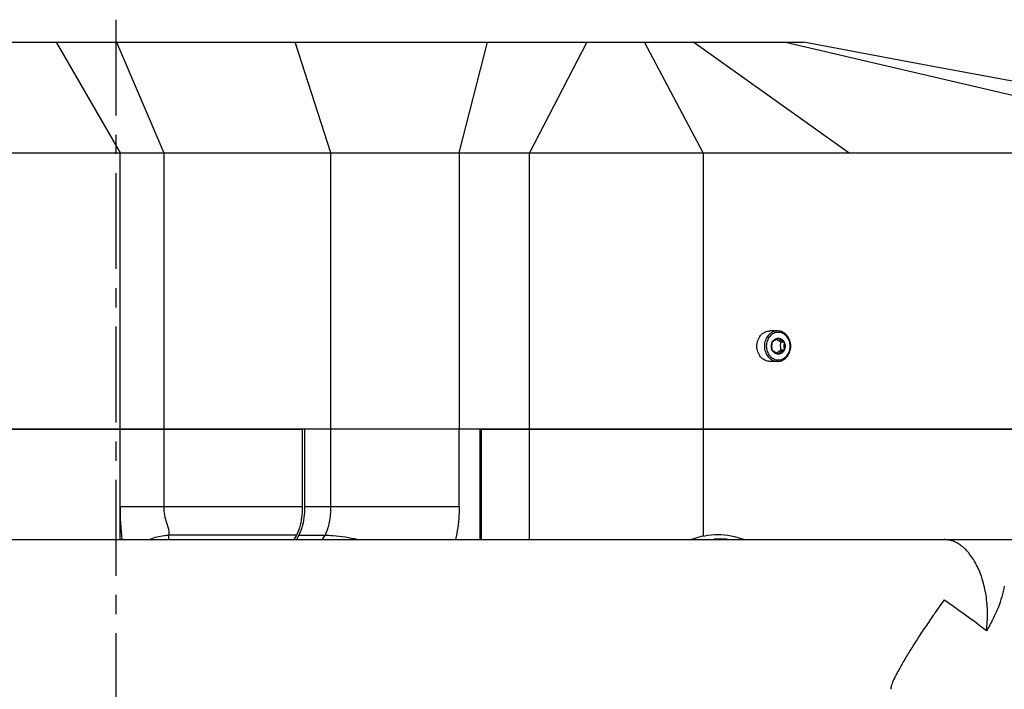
# Model space of a CAD drawing. Header units: millimetres. Extents: x 0 to 2550, y 0 to 1188.
# Tile 197 of 221: x 1480 to 1551, y 570 to 619. Entities that reach past the tile are written whole.
import ezdxf

# ---------------------------------------------------------------- set-up
doc = ezdxf.new("R2010")
doc.units = ezdxf.units.MM
doc.header["$LTSCALE"] = 46.255
doc.linetypes.add('CENTER', pattern=[0.6, 0.375, -0.075, 0.075, -0.075])
doc.layers.get('0').update_dxf_attribs({"linetype": 'CONTINUOUS'})
for name, color, linetype in [('DEFAULT_1', 7, 'CENTER'), ('DR1SM11P1003_PBL5', 7, 'CONTINUOUS'), ('M2000801_PBL10', 7, 'CONTINUOUS'), ('M2000901_PBL58', 7, 'CONTINUOUS'), ('M2000901_PBL97', 7, 'CONTINUOUS'), ('M2001001_PBL59', 7, 'CONTINUOUS'), ('M2200202_PBL27', 7, 'CONTINUOUS'), ('P9140503_BOLT_PBL105', 7, 'CONTINUOUS')]:
    doc.layers.add(name, color=color, linetype=linetype)

# ---------------------------------------------------------------- blocks, each defined once
blk = doc.blocks.new('DDDD')
at = {"layer": 'DEFAULT_1', "color": 1}
blk.add_line((2102.32, 3286.2), (2102.32, 2462.44), dxfattribs=at)
at = {"layer": 'DR1SM11P1003_PBL5', "color": 7}
blk.add_line((2056.24, 3192.14), (2350.36, 3192.14), dxfattribs=at)
for centre, radius, start, end in [((2395.35, 3077.75), 176.53, 144.1184, 145.1812), ((2114.98, 2983.6), 240.65, 52.9436, 55.1998)]:
    blk.add_arc(centre, radius, start, end, dxfattribs=at)
for points, knots in [([(2259.99, 3175.65), (2260.13, 3176.72), (2260.24, 3178.86), (2259.99, 3182.01), (2259.33, 3184.93), (2258.33, 3187.45), (2257.25, 3189.21), (2256.27, 3190.32), (2255.52, 3190.98), (2254.75, 3191.5), (2253.95, 3191.87), (2253.14, 3192.09), (2252.59, 3192.14), (2252.32, 3192.14)], [0, 0, 0, 0, 0.160809, 0.320716, 0.471398, 0.60719, 0.725837, 0.77896, 0.828307, 0.874374, 0.917805, 0.959382, 1, 1, 1, 1]), ([(2263.22, 3183.69), (2263.1, 3183.05), (2262.78, 3181.74), (2262.09, 3179.75), (2261.16, 3177.7), (2260.41, 3176.34), (2259.99, 3175.65)], [0, 0, 0, 0, 0.223601, 0.46477, 0.723609, 1, 1, 1, 1]), ([(2250.42, 3178.54), (2249.92, 3177.81), (2248.92, 3176.35), (2247.48, 3174.18), (2246.15, 3172.08), (2245.13, 3170.4), (2244.41, 3169.13), (2243.93, 3168.28), (2243.53, 3167.49), (2243.19, 3166.8), (2242.93, 3166.2), (2242.78, 3165.77), (2242.7, 3165.48), (2242.68, 3165.31), (2242.67, 3165.17), (2242.68, 3165.09), (2242.69, 3165.06)], [0, 0, 0, 0, 0.170948, 0.338629, 0.499213, 0.647966, 0.716119, 0.77902, 0.835771, 0.885461, 0.927225, 0.960351, 0.97354, 0.98447, 0.993217, 1, 1, 1, 1])]:
    blk.add_open_spline(points, degree=3, knots=knots, dxfattribs=at)
at = {"layer": 'M2000801_PBL10', "color": 7}
for p, q in [((2006.36, 3282.14), (2226.83, 3282.14)), ((2250.28, 3277.74), (2226.83, 3282.14)), ((2276.57, 3272.85), (2250.28, 3277.74)), ((1940.23, 3262.14), (2334.21, 3262.14)), ((2324.82, 3212.14), (2063.99, 3212.14))]:
    blk.add_line(p, q, dxfattribs=at)
at = {"layer": 'M2000801_PBL10', "color": 2}
for p, q in [((2091.53, 3282.14), (2103.07, 3262.14)), ((2102.43, 3282.14), (2110.99, 3262.14)), ((2141.27, 3262.14), (2134.77, 3282.14)), ((2164.49, 3262.14), (2169.62, 3282.14)), ((2187.6, 3282.14), (2177.24, 3262.14)), ((2208.66, 3262.14), (2198.03, 3282.14)), ((2207.01, 3282.14), (2235.1, 3262.14)), ((2223.61, 3282.14), (2309.22, 3262.14)), ((2103.07, 3212.14), (2103.07, 3262.14)), ((2110.99, 3262.14), (2110.99, 3212.14)), ((2141.27, 3212.14), (2141.27, 3262.14)), ((2164.49, 3262.14), (2164.49, 3212.14)), ((2177.24, 3212.14), (2177.24, 3262.14)), ((2208.66, 3262.14), (2208.66, 3212.14))]:
    blk.add_line(p, q, dxfattribs=at)
at = {"layer": 'M2000901_PBL58', "color": 7}
for p, q in [((2063.99, 3212.14), (2136.07, 3212.14)), ((2136.07, 3212.14), (2136.07, 3198.07)), ((2135.01, 3192.93), (2134.57, 3192.14))]:
    blk.add_line(p, q, dxfattribs=at)
at = {"layer": 'M2000901_PBL58', "color": 2}
for p, q in [((2103.07, 3192.14), (2103.07, 3212.14)), ((2110.99, 3212.14), (2110.99, 3198.07)), ((2136.07, 3198.07), (2103.07, 3198.07)), ((2135.01, 3192.93), (2111.93, 3192.93))]:
    blk.add_line(p, q, dxfattribs=at)
for centre, radius, start, end in [((2157.26, 3198.16), 54.19, 180.0924, 186.3845), ((2060.71, 3194.83), 51.25, 356.9953, 357.8712)]:
    blk.add_arc(centre, radius, start, end, dxfattribs=at)
for points, knots in [([(2110.99, 3198.07), (2110.99, 3197.56), (2111.06, 3196.57), (2111.46, 3195.22), (2111.87, 3194.05), (2111.94, 3193.28), (2111.93, 3192.93)], [0, 0, 0, 0, 0.29378, 0.563045, 0.798158, 1, 1, 1, 1]), ([(2108.56, 3192.21), (2109.34, 3192.57), (2110.48, 3192.87), (2111.64, 3192.93), (2111.93, 3192.93)], [0, 0, 0, 0, 0.744009, 1, 1, 1, 1])]:
    blk.add_open_spline(points, degree=3, knots=knots, dxfattribs=at)
at = {"layer": 'M2000901_PBL58', "color": 7}
blk.add_open_spline([(2136.07, 3198.07), (2136.07, 3197.6), (2135.99, 3195.85), (2135.63, 3194.05), (2135.01, 3192.93)], degree=3, knots=[0, 0, 0, 0, 0.270407, 1, 1, 1, 1], dxfattribs=at)
at = {"layer": 'M2000901_PBL97', "color": 7}
for q in [(2168.49, 3192.14), (2322.49, 3212.14)]:
    blk.add_line((2168.49, 3212.14), q, dxfattribs=at)
at = {"layer": 'M2000901_PBL97', "color": 2}
for p, q in [((2177.24, 3192.14), (2177.24, 3212.14)), ((2208.66, 3212.14), (2208.66, 3192.79))]:
    blk.add_line(p, q, dxfattribs=at)
at = {"layer": 'M2001001_PBL59', "color": 7}
for p, q in [((2136.5, 3212.14), (2136.5, 3198.07)), ((2168.24, 3212.14), (2136.5, 3212.14)), ((2168.24, 3212.14), (2168.24, 3192.14)), ((2135.44, 3192.93), (2135, 3192.14))]:
    blk.add_line(p, q, dxfattribs=at)
at = {"layer": 'M2001001_PBL59', "color": 2}
for p, q in [((2141.27, 3198.07), (2141.27, 3212.14)), ((2164.49, 3198.07), (2164.49, 3212.14)), ((2164.49, 3198.07), (2136.5, 3198.07)), ((2135.44, 3192.93), (2140.2, 3192.93)), ((2139.76, 3192.14), (2140.2, 3192.93))]:
    blk.add_line(p, q, dxfattribs=at)
at = {"layer": 'M2001001_PBL59', "color": 7}
blk.add_open_spline([(2136.5, 3198.07), (2136.5, 3197.6), (2136.42, 3195.85), (2136.06, 3194.05), (2135.44, 3192.93)], degree=3, knots=[0, 0, 0, 0, 0.270449, 1, 1, 1, 1], dxfattribs=at)
at = {"layer": 'M2001001_PBL59', "color": 2}
for points, knots in [([(2140.2, 3192.93), (2140.6, 3193.65), (2141.12, 3195.37), (2141.27, 3197.13), (2141.27, 3198.07)], [0, 0, 0, 0, 0.467671, 1, 1, 1, 1]), ([(2164.49, 3198.07), (2164.49, 3197.56), (2164.43, 3195.57), (2164.16, 3193.58), (2163.82, 3192.14)], [0, 0, 0, 0, 0.255846, 1, 1, 1, 1]), ([(2140.2, 3192.93), (2140.68, 3192.93), (2142.65, 3192.86), (2144.62, 3192.54), (2146.07, 3192.18)], [0, 0, 0, 0, 0.239899, 1, 1, 1, 1])]:
    blk.add_open_spline(points, degree=3, knots=knots, dxfattribs=at)
at = {"layer": 'M2200202_PBL27', "color": 7}
for centre, radius, start, end in [((2211.18, 3180.38), 12.66, 110.8045, 111.7674), ((2211.86, 3179.6), 12.65, 84.5961, 95.4039)]:
    blk.add_arc(centre, radius, start, end, dxfattribs=at)
blk.add_open_spline([(2206.68, 3192.22), (2208.15, 3192.78), (2211.39, 3193.35), (2214.61, 3192.73), (2216.14, 3192.17)], degree=3, knots=[0, 0, 0, 0, 0.491567, 1, 1, 1, 1], dxfattribs=at)
at = {"layer": 'P9140503_BOLT_PBL105', "color": 7}
for p, q in [((2222.16, 3229.89), (2220.78, 3229.89)), ((2223.36, 3227.86), (2222.77, 3227.86)), ((2223.36, 3226.42), (2222.77, 3226.42)), ((2222.16, 3224.39), (2220.78, 3224.39))]:
    blk.add_line(p, q, dxfattribs=at)
for points, knots in [([(2220.78, 3224.39), (2220.62, 3224.39), (2220.31, 3224.43), (2219.86, 3224.58), (2219.44, 3224.84), (2218.95, 3225.31), (2218.52, 3226.08), (2218.34, 3227.14), (2218.52, 3228.2), (2218.95, 3228.97), (2219.44, 3229.44), (2219.86, 3229.69), (2220.31, 3229.85), (2220.62, 3229.89), (2220.78, 3229.89)], [0, 0, 0, 0, 0.058153, 0.117019, 0.177189, 0.23902, 0.367204, 0.500002, 0.632799, 0.760981, 0.822811, 0.882981, 0.941846, 1, 1, 1, 1]), ([(2222.16, 3229.89), (2222, 3229.89), (2221.68, 3229.85), (2221.23, 3229.69), (2220.82, 3229.44), (2220.33, 3228.97), (2219.89, 3228.2), (2219.71, 3227.14), (2219.89, 3226.08), (2220.33, 3225.31), (2220.82, 3224.84), (2221.23, 3224.58), (2221.68, 3224.43), (2222, 3224.39), (2222.16, 3224.39)], [0, 0, 0, 0, 0.058153, 0.117019, 0.177189, 0.239019, 0.367202, 0.5, 0.632798, 0.760981, 0.822811, 0.882981, 0.941847, 1, 1, 1, 1]), ([(2222.28, 3229.64), (2222.14, 3229.64), (2221.85, 3229.61), (2221.3, 3229.41), (2220.69, 3228.93), (2220.22, 3228.1), (2220.06, 3227.14), (2220.22, 3226.18), (2220.69, 3225.35), (2221.3, 3224.87), (2221.85, 3224.67), (2222.14, 3224.64), (2222.28, 3224.64)], [0, 0, 0, 0, 0.058228, 0.11717, 0.238683, 0.367032, 0.500002, 0.63297, 0.761317, 0.88283, 0.941771, 1, 1, 1, 1]), ([(2222.16, 3224.39), (2222.31, 3224.39), (2222.63, 3224.43), (2223.08, 3224.58), (2223.49, 3224.84), (2223.98, 3225.31), (2224.42, 3226.08), (2224.6, 3227.14), (2224.42, 3228.2), (2223.98, 3228.97), (2223.49, 3229.44), (2223.08, 3229.69), (2222.63, 3229.85), (2222.31, 3229.89), (2222.16, 3229.89)], [0, 0, 0, 0, 0.058153, 0.117019, 0.177189, 0.239019, 0.367202, 0.5, 0.632798, 0.760981, 0.822811, 0.882981, 0.941847, 1, 1, 1, 1]), ([(2222.28, 3224.64), (2222.42, 3224.64), (2222.71, 3224.67), (2223.26, 3224.87), (2223.87, 3225.35), (2224.34, 3226.18), (2224.5, 3227.14), (2224.34, 3228.1), (2223.87, 3228.93), (2223.26, 3229.41), (2222.71, 3229.61), (2222.42, 3229.64), (2222.28, 3229.64)], [0, 0, 0, 0, 0.058228, 0.11717, 0.238683, 0.367032, 0.500002, 0.63297, 0.761317, 0.88283, 0.941771, 1, 1, 1, 1]), ([(2221.2, 3226.42), (2221.09, 3226.64), (2220.97, 3227.14), (2221.09, 3227.64), (2221.2, 3227.86)], [0, 0, 0, 0, 0.5, 1, 1, 1, 1]), ([(2221.2, 3226.42), (2221.16, 3226.66), (2221.12, 3227.14), (2221.16, 3227.62), (2221.2, 3227.86)], [0, 0, 0, 0, 0.500003, 1, 1, 1, 1]), ([(2221.2, 3227.86), (2221.35, 3227.99), (2221.7, 3228.25), (2222.08, 3228.47), (2222.28, 3228.58)], [0, 0, 0, 0, 0.464387, 1, 1, 1, 1]), ([(2221.2, 3227.86), (2221.25, 3227.97), (2221.38, 3228.17), (2221.64, 3228.4), (2221.95, 3228.55), (2222.17, 3228.58), (2222.28, 3228.58)], [0, 0, 0, 0, 0.262716, 0.515874, 0.76047, 1, 1, 1, 1]), ([(2222.77, 3227.86), (2222.69, 3227.9), (2222.41, 3228.07), (2222.13, 3228.24), (2221.94, 3228.39)], [0, 0, 0, 0, 0.263683, 1, 1, 1, 1]), ([(2222.28, 3228.58), (2222.39, 3228.58), (2222.61, 3228.55), (2222.92, 3228.4), (2223.18, 3228.17), (2223.31, 3227.97), (2223.36, 3227.86)], [0, 0, 0, 0, 0.23953, 0.484126, 0.737284, 1, 1, 1, 1]), ([(2222.28, 3228.58), (2222.44, 3228.45), (2222.79, 3228.2), (2223.16, 3227.97), (2223.36, 3227.86)], [0, 0, 0, 0, 0.464387, 1, 1, 1, 1]), ([(2222.71, 3227.14), (2222.71, 3227.2), (2222.72, 3227.44), (2222.74, 3227.68), (2222.77, 3227.86)], [0, 0, 0, 0, 0.252714, 1, 1, 1, 1]), ([(2223.36, 3227.86), (2223.33, 3227.62), (2223.29, 3227.14), (2223.33, 3226.66), (2223.36, 3226.42)], [0, 0, 0, 0, 0.499997, 1, 1, 1, 1]), ([(2223.36, 3227.86), (2223.47, 3227.64), (2223.59, 3227.14), (2223.47, 3226.64), (2223.36, 3226.42)], [0, 0, 0, 0, 0.5, 1, 1, 1, 1]), ([(2222.28, 3225.7), (2222.08, 3225.81), (2221.7, 3226.03), (2221.35, 3226.29), (2221.2, 3226.42)], [0, 0, 0, 0, 0.535611, 1, 1, 1, 1]), ([(2222.28, 3225.7), (2222.17, 3225.7), (2221.95, 3225.73), (2221.64, 3225.88), (2221.38, 3226.11), (2221.25, 3226.31), (2221.2, 3226.42)], [0, 0, 0, 0, 0.23953, 0.484126, 0.737284, 1, 1, 1, 1]), ([(2221.94, 3225.89), (2222, 3225.94), (2222.27, 3226.13), (2222.55, 3226.3), (2222.77, 3226.42)], [0, 0, 0, 0, 0.232523, 1, 1, 1, 1]), ([(2223.36, 3226.42), (2223.31, 3226.31), (2223.18, 3226.11), (2222.92, 3225.88), (2222.61, 3225.73), (2222.39, 3225.7), (2222.28, 3225.7)], [0, 0, 0, 0, 0.262716, 0.515874, 0.76047, 1, 1, 1, 1]), ([(2223.36, 3226.42), (2223.16, 3226.3), (2222.79, 3226.08), (2222.44, 3225.82), (2222.28, 3225.7)], [0, 0, 0, 0, 0.535611, 1, 1, 1, 1]), ([(2222.77, 3226.42), (2222.76, 3226.48), (2222.73, 3226.72), (2222.71, 3226.96), (2222.71, 3227.14)], [0, 0, 0, 0, 0.246816, 1, 1, 1, 1])]:
    blk.add_open_spline(points, degree=3, knots=knots, dxfattribs=at)

msp = doc.modelspace()

# ---------------------------------------------------------------- block references
at = {"xscale": 0.4, "yscale": 0.4, "zscale": 0.4}
msp.add_blockref('DDDD', (645.9319, -695.924), dxfattribs=at)

doc.saveas('drawing.dxf')
